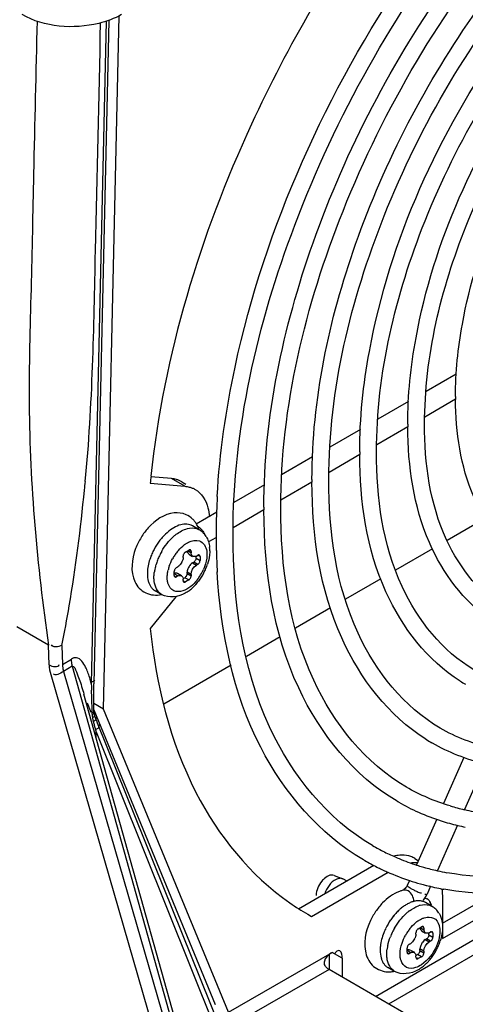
# Model space of a CAD drawing. Header units: inches. Extents: x 0 to 166, y 0 to 117.
# Tile 38 of 73: x 145.393 to 146.329, y 18.924 to 20.99. Entities that reach past the tile are written whole.
import ezdxf

# ---------------------------------------------------------------- set-up
doc = ezdxf.new("R2010")
doc.units = ezdxf.units.IN
doc.header["$LTSCALE"] = 9.105315
doc.header["$MEASUREMENT"] = 0
doc.layers.get('0').update_dxf_attribs({"linetype": 'CONTINUOUS'})

msp = doc.modelspace()

# ---------------------------------------------------------------- linework, layer by layer
at = {"color": 7, "linetype": 'CONTINUOUS'}
for p, q in [((145.5694, 19.5432), (145.602, 20.9986)), ((145.5748, 20.9872), (145.5435, 19.5969)), ((145.5804, 20.9891), (145.5491, 19.5964)), ((146.3097, 20.2467), (146.2465, 20.2102)), ((146.3084, 20.1937), (146.2439, 20.1564)), ((146.2095, 20.1889), (146.1451, 20.1517)), ((146.1085, 20.1305), (146.0444, 20.0935)), ((146.2082, 20.1358), (146.1429, 20.0982)), ((146.0083, 20.0727), (145.9433, 20.0352)), ((146.1073, 20.0776), (146.0427, 20.0403)), ((145.7121, 20.0274), (145.6687, 20.0312)), ((145.7399, 20.0113), (145.7121, 20.0274)), ((145.6675, 20.0178), (145.7399, 20.0113)), ((145.7337, 20.0207), (145.7424, 20.0156)), ((145.9073, 20.0144), (145.843, 19.9773)), ((146.007, 20.0197), (145.9418, 19.982)), ((145.807, 19.9565), (145.7636, 19.9315)), ((145.9061, 19.9614), (145.8416, 19.9242)), ((146.3706, 19.9435), (146.2908, 19.8973)), ((145.7166, 19.924), (145.71, 19.9196)), ((145.7702, 19.92), (145.7563, 19.9281)), ((145.8051, 19.9031), (145.7897, 19.8942)), ((145.7364, 19.8615), (145.7362, 19.859)), ((145.7364, 19.8615), (145.7364, 19.8647)), ((145.7413, 19.8731), (145.7483, 19.8772)), ((145.7469, 19.8747), (145.7531, 19.8711)), ((145.7481, 19.8687), (145.7564, 19.8639)), ((145.7531, 19.8743), (145.7507, 19.8757)), ((145.7531, 19.8743), (145.7531, 19.8711)), ((145.7534, 19.869), (145.7531, 19.8711)), ((145.7636, 19.8603), (145.7636, 19.8639)), ((145.7643, 19.8647), (145.7671, 19.8663)), ((145.7719, 19.8635), (145.7695, 19.8649)), ((145.7719, 19.8635), (145.7719, 19.8555)), ((146.26, 19.8796), (146.1826, 19.8349)), ((145.7225, 19.8406), (145.7253, 19.8422)), ((145.7273, 19.8437), (145.7253, 19.8422)), ((145.7335, 19.8519), (145.7307, 19.8474)), ((145.7355, 19.8566), (145.7346, 19.8542)), ((145.7362, 19.859), (145.7355, 19.8566)), ((145.7521, 19.847), (145.7506, 19.845)), ((145.7539, 19.8488), (145.7521, 19.847)), ((145.7559, 19.8502), (145.7539, 19.8488)), ((145.7559, 19.8502), (145.7587, 19.8518)), ((145.7559, 19.8502), (145.7643, 19.8454)), ((145.7671, 19.847), (145.7587, 19.8518)), ((145.7636, 19.8603), (145.7719, 19.8555)), ((145.7671, 19.847), (145.7643, 19.8454)), ((145.7176, 19.8241), (145.7176, 19.8321)), ((145.7253, 19.8229), (145.719, 19.8265)), ((145.7201, 19.8227), (145.7225, 19.8213)), ((145.7253, 19.8229), (145.7225, 19.8213)), ((145.7248, 19.8285), (145.7332, 19.8237)), ((145.7355, 19.8203), (145.7362, 19.8187)), ((145.7368, 19.8175), (145.7399, 19.8193)), ((145.7483, 19.8145), (145.7399, 19.8193)), ((145.7451, 19.8334), (145.7448, 19.8309)), ((145.7531, 19.8261), (145.7448, 19.8309)), ((145.7448, 19.8277), (145.7448, 19.8309)), ((145.7448, 19.8277), (145.7531, 19.8229)), ((145.7531, 19.8261), (145.7531, 19.8229)), ((145.7362, 19.8187), (145.7364, 19.8165)), ((145.7364, 19.8133), (145.7364, 19.8165)), ((145.7389, 19.8119), (145.7413, 19.8105)), ((145.7483, 19.8145), (145.7413, 19.8105)), ((146.1514, 19.8169), (146.0773, 19.7741)), ((145.7212, 19.7792), (145.6675, 19.7124)), ((145.6915, 19.7836), (145.6776, 19.7917)), ((146.046, 19.756), (145.9721, 19.7134)), ((145.4538, 19.6774), (145.3871, 19.7159)), ((145.9405, 19.6951), (145.8693, 19.654)), ((145.455, 19.6362), (145.4538, 19.6774)), ((145.4817, 19.6771), (145.4828, 19.6371)), ((145.4828, 19.6371), (145.5023, 19.6484)), ((145.5034, 19.6335), (145.4852, 19.6223)), ((145.5034, 19.6335), (145.8075, 18.5501)), ((145.8372, 19.6355), (145.6957, 19.5538)), ((145.4583, 19.616), (145.7699, 18.5372)), ((145.4852, 19.6223), (145.7968, 18.5435)), ((145.5435, 19.5969), (145.5438, 19.5901)), ((145.8135, 18.5577), (145.528, 19.5746)), ((145.5438, 19.5901), (145.5441, 19.5831)), ((145.5436, 19.5363), (145.5357, 19.5559)), ((145.5694, 19.5432), (145.5488, 19.5551)), ((145.5455, 19.5355), (145.5439, 19.5352)), ((145.5456, 19.5325), (145.5457, 19.5298)), ((145.5488, 19.5418), (145.8039, 18.9232)), ((145.5505, 19.5303), (145.5492, 19.534)), ((145.5518, 19.5269), (145.5505, 19.5303)), ((145.8317, 18.9071), (145.5694, 19.5432)), ((145.5467, 19.5257), (145.5451, 19.5249)), ((145.5469, 19.5212), (145.5489, 19.5133)), ((145.549, 19.518), (145.5473, 19.5173)), ((145.5498, 19.5094), (145.5531, 19.4976)), ((145.5532, 19.5231), (145.5518, 19.5269)), ((145.8193, 18.8617), (145.5567, 19.5139)), ((145.5585, 19.5113), (145.5595, 19.509)), ((145.5535, 19.4957), (145.8149, 18.8463)), ((145.5539, 19.4824), (145.5535, 19.4957)), ((146.2597, 19.4721), (146.2585, 19.4728)), ((146.3261, 19.4419), (146.2832, 19.3452)), ((146.3698, 19.4289), (146.3273, 19.3329)), ((146.1891, 19.3481), (146.1876, 19.3489)), ((146.2688, 19.3125), (146.2263, 19.2167)), ((146.3127, 19.2999), (146.2706, 19.2048)), ((146.1168, 19.2262), (146.1148, 19.2273)), ((146.1182, 19.2253), (146.1168, 19.2262)), ((146.2226, 19.23), (146.2307, 19.2253)), ((145.9784, 19.1243), (146.137, 19.2159)), ((146.0062, 19.1082), (146.1669, 19.201)), ((146.0536, 19.1944), (146.0716, 19.1872)), ((146.0731, 19.1865), (146.0716, 19.1872)), ((146.0796, 19.1827), (146.0731, 19.1865)), ((146.6423, 19.1983), (146.1679, 18.9244)), ((146.2118, 19.184), (146.2071, 19.1734)), ((146.1401, 18.9405), (146.54, 19.1714)), ((146.2146, 19.1671), (146.2176, 19.1655)), ((146.2559, 19.1718), (146.2485, 19.1551)), ((146.2557, 19.1712), (146.2539, 19.1716)), ((146.281, 19.062), (146.4471, 19.1579)), ((146.2441, 19.1468), (146.247, 19.1459)), ((146.2591, 19.1293), (146.2452, 19.1374)), ((146.247, 19.1459), (146.2489, 19.145)), ((146.281, 19.0942), (146.3876, 19.1557)), ((146.281, 19.1463), (146.281, 19.0895)), ((145.9982, 19.1128), (146.0062, 19.1082)), ((146.2302, 19.0824), (146.2371, 19.0865)), ((146.2357, 19.0841), (146.242, 19.0804)), ((146.2369, 19.078), (146.2453, 19.0732)), ((146.242, 19.0837), (146.2396, 19.0851)), ((146.242, 19.0837), (146.242, 19.0804)), ((146.2531, 19.074), (146.2559, 19.0756)), ((146.281, 19.0819), (146.281, 19.062)), ((146.2224, 19.0612), (146.2195, 19.0567)), ((146.2244, 19.0659), (146.2235, 19.0635)), ((146.225, 19.0683), (146.2244, 19.0659)), ((146.2253, 19.0708), (146.225, 19.0683)), ((146.2253, 19.0708), (146.2253, 19.074)), ((146.241, 19.0563), (146.2394, 19.0543)), ((146.2428, 19.0581), (146.241, 19.0563)), ((146.2448, 19.0595), (146.2428, 19.0581)), ((146.2448, 19.0595), (146.2476, 19.0611)), ((146.2448, 19.0595), (146.2531, 19.0547)), ((146.2559, 19.0563), (146.2476, 19.0611)), ((146.2524, 19.0696), (146.2524, 19.0732)), ((146.2524, 19.0696), (146.2608, 19.0648)), ((146.2559, 19.0563), (146.2531, 19.0547)), ((146.2608, 19.0728), (146.2584, 19.0742)), ((146.2608, 19.0728), (146.2608, 19.0648)), ((146.2065, 19.0334), (146.2065, 19.0415)), ((146.2142, 19.0322), (146.2079, 19.0358)), ((146.2114, 19.0499), (146.2142, 19.0515)), ((146.2137, 19.0378), (146.222, 19.033)), ((146.2339, 19.0427), (146.2337, 19.0403)), ((146.242, 19.0354), (146.2337, 19.0403)), ((146.2337, 19.037), (146.2337, 19.0403)), ((146.2337, 19.037), (146.242, 19.0322)), ((146.242, 19.0354), (146.242, 19.0322)), ((145.8317, 18.9071), (146.0496, 19.0329)), ((146.0427, 19.0281), (146.0427, 18.9968)), ((146.0496, 19.0329), (146.0464, 19.031)), ((146.0705, 19.0209), (146.0496, 19.0329)), ((146.0557, 19.0316), (146.0539, 19.0291)), ((146.0705, 19.0209), (146.0705, 18.9807)), ((146.2089, 19.032), (146.2114, 19.0306)), ((146.2142, 19.0322), (146.2114, 19.0306)), ((146.2244, 19.0296), (146.225, 19.028)), ((146.225, 19.028), (146.2253, 19.0258)), ((146.2253, 19.0226), (146.2253, 19.0258)), ((146.2256, 19.0268), (146.2288, 19.0286)), ((146.2277, 19.0212), (146.2302, 19.0198)), ((146.2371, 19.0238), (146.2288, 19.0286)), ((146.2371, 19.0238), (146.2302, 19.0198)), ((146.0427, 18.9968), (145.8617, 18.8923)), ((146.2167, 18.8963), (146.0427, 18.9968)), ((146.1804, 18.993), (146.1664, 19.001))]:
    msp.add_line(p, q, dxfattribs=at)
for points in [[(145.7413, 19.8731), (145.7405, 19.8725), (145.7397, 19.8718), (145.7389, 19.871), (145.7383, 19.8701), (145.7377, 19.8691), (145.7372, 19.8681), (145.7368, 19.867), (145.7366, 19.8659), (145.7364, 19.8647)], [(145.7517, 19.8775), (145.7515, 19.8776), (145.7508, 19.8778), (145.7501, 19.8778), (145.7492, 19.8776), (145.7483, 19.8772)], [(145.7531, 19.8743), (145.7531, 19.8753), (145.7528, 19.8761), (145.7525, 19.8767), (145.7521, 19.8772), (145.7517, 19.8775)], [(145.7705, 19.8666), (145.7703, 19.8668), (145.7696, 19.8669), (145.7689, 19.8669), (145.768, 19.8667), (145.7671, 19.8663)], [(145.7719, 19.8635), (145.7718, 19.8644), (145.7716, 19.8652), (145.7713, 19.8659), (145.7709, 19.8664), (145.7705, 19.8666)], [(145.7225, 19.8406), (145.7217, 19.84), (145.7209, 19.8393), (145.7201, 19.8385), (145.7195, 19.8376), (145.7189, 19.8366), (145.7184, 19.8355), (145.718, 19.8344), (145.7178, 19.8333), (145.7176, 19.8321)], [(145.7619, 19.8551), (145.7613, 19.8542), (145.7605, 19.8533), (145.7597, 19.8525), (145.7587, 19.8518)], [(145.7636, 19.8603), (145.7635, 19.8592), (145.7633, 19.8582), (145.763, 19.8572), (145.7625, 19.8561), (145.7619, 19.8551)], [(145.7671, 19.847), (145.7679, 19.8476), (145.7687, 19.8483), (145.7694, 19.8491), (145.7701, 19.85), (145.7707, 19.851), (145.7712, 19.8521), (145.7716, 19.8532), (145.7718, 19.8543), (145.7719, 19.8555)], [(145.7176, 19.8241), (145.7177, 19.8232), (145.7179, 19.8224), (145.7183, 19.8217), (145.7187, 19.8212), (145.7191, 19.821)], [(145.7191, 19.821), (145.7193, 19.8208), (145.72, 19.8207), (145.7207, 19.8207), (145.7216, 19.8209), (145.7225, 19.8213)], [(145.7437, 19.8236), (145.7431, 19.8226), (145.7425, 19.8216), (145.7417, 19.8208), (145.7409, 19.82), (145.7399, 19.8193)], [(145.7448, 19.8277), (145.7447, 19.8267), (145.7445, 19.8257), (145.7442, 19.8246), (145.7437, 19.8236)], [(145.7519, 19.8185), (145.7524, 19.8195), (145.7528, 19.8206), (145.753, 19.8217), (145.7531, 19.8229)], [(145.7364, 19.8133), (145.7365, 19.8123), (145.7367, 19.8115), (145.7371, 19.8109), (145.7375, 19.8104), (145.7379, 19.8101)], [(145.7379, 19.8101), (145.7381, 19.81), (145.7387, 19.8098), (145.7395, 19.8098), (145.7404, 19.81), (145.7413, 19.8105)], [(145.7483, 19.8145), (145.7491, 19.8151), (145.7499, 19.8158), (145.7506, 19.8166), (145.7513, 19.8175), (145.7519, 19.8185)], [(145.5488, 19.5384), (145.549, 19.5841), (145.5491, 19.5964)], [(145.5457, 19.5298), (145.5457, 19.5286), (145.5459, 19.5273), (145.546, 19.526), (145.5462, 19.5248), (145.5464, 19.5235), (145.5466, 19.5223), (145.5469, 19.5212)], [(145.5492, 19.5341), (145.5492, 19.5342), (145.549, 19.5348), (145.5489, 19.536), (145.5488, 19.5377), (145.5488, 19.5384)], [(145.5567, 19.5139), (145.5549, 19.5186), (145.5532, 19.5231)], [(146.2302, 19.0824), (146.2293, 19.0818), (146.2285, 19.0812), (146.2278, 19.0804), (146.2271, 19.0795), (146.2265, 19.0784), (146.226, 19.0774), (146.2257, 19.0763), (146.2254, 19.0752), (146.2253, 19.074)], [(146.2406, 19.0868), (146.2404, 19.0869), (146.2397, 19.0871), (146.2389, 19.0871), (146.2381, 19.0869), (146.2371, 19.0865)], [(146.242, 19.0837), (146.2419, 19.0846), (146.2417, 19.0854), (146.2414, 19.086), (146.2409, 19.0866), (146.2406, 19.0868)], [(146.2594, 19.076), (146.2592, 19.0761), (146.2585, 19.0763), (146.2577, 19.0762), (146.2569, 19.076), (146.2559, 19.0756)], [(146.2608, 19.0728), (146.2607, 19.0737), (146.2605, 19.0745), (146.2602, 19.0752), (146.2597, 19.0757), (146.2594, 19.076)], [(146.2508, 19.0644), (146.2501, 19.0635), (146.2494, 19.0626), (146.2485, 19.0618), (146.2476, 19.0611)], [(146.2524, 19.0696), (146.2524, 19.0685), (146.2522, 19.0675), (146.2518, 19.0665), (146.2514, 19.0655), (146.2508, 19.0644)], [(146.2559, 19.0563), (146.2568, 19.0569), (146.2576, 19.0576), (146.2583, 19.0584), (146.259, 19.0593), (146.2596, 19.0603), (146.2601, 19.0614), (146.2604, 19.0625), (146.2607, 19.0636), (146.2608, 19.0648)], [(146.2114, 19.0499), (146.2105, 19.0493), (146.2097, 19.0486), (146.209, 19.0478), (146.2083, 19.0469), (146.2077, 19.0459), (146.2072, 19.0448), (146.2069, 19.0438), (146.2066, 19.0426), (146.2065, 19.0415)], [(146.2337, 19.037), (146.2336, 19.036), (146.2334, 19.035), (146.233, 19.0339), (146.2326, 19.0329)], [(146.2065, 19.0334), (146.2066, 19.0325), (146.2068, 19.0317), (146.2071, 19.031), (146.2076, 19.0305), (146.2079, 19.0303)], [(146.2079, 19.0303), (146.2082, 19.0302), (146.2088, 19.03), (146.2096, 19.03), (146.2104, 19.0302), (146.2114, 19.0306)], [(146.2253, 19.0226), (146.2254, 19.0216), (146.2256, 19.0208), (146.2259, 19.0202), (146.2264, 19.0197), (146.2267, 19.0194)], [(146.2267, 19.0194), (146.2269, 19.0193), (146.2276, 19.0191), (146.2284, 19.0191), (146.2292, 19.0194), (146.2302, 19.0198)], [(146.2326, 19.0329), (146.232, 19.0319), (146.2313, 19.0309), (146.2306, 19.0301), (146.2297, 19.0293), (146.2288, 19.0286)], [(146.2371, 19.0238), (146.238, 19.0244), (146.2388, 19.0251), (146.2395, 19.0259), (146.2402, 19.0268), (146.2408, 19.0278)], [(146.2408, 19.0278), (146.2413, 19.0288), (146.2416, 19.0299), (146.2419, 19.031), (146.242, 19.0322)], [(146.0427, 18.9968), (146.0416, 18.9974), (146.0405, 18.9982), (146.0395, 18.999), (146.0385, 18.9999), (146.0375, 19.0009), (146.0365, 19.002), (146.0356, 19.0031), (146.0347, 19.0043), (146.0338, 19.0055)]]:
    msp.add_lwpolyline(points, dxfattribs=at)
for centre, radius, start, end in [((147.0211, 20.1994), 0.7128, 179.9995, 180.4667), ((147.0533, 20.1415), 0.8453, 179.9997, 180.3938), ((147.0868, 20.0833), 0.9797, 179.9997, 180.3399), ((147.4751, 19.8472), 1.8156, 174.1504, 174.6099), ((141.2032, 20.4381), 4.3479, 354.2614, 354.4974), ((147.1192, 20.0254), 1.1124, 179.9998, 180.2995), ((147.2802, 19.908), 1.4745, 176.8176, 179.3088), ((147.1529, 19.9672), 1.247, 179.9998, 180.2673), ((145.7633, 19.8342), 0.1344, 138.245, 143.4969), ((145.7178, 19.9045), 0.0541, 26.228, 30.4756), ((145.7144, 19.9028), 0.058, 20.7892, 26.2118), ((145.7108, 19.9014), 0.0619, 17.6805, 20.8125), ((147.2055, 19.9093), 1.3998, 179.3244, 179.9987), ((145.769, 19.83), 0.1415, 143.4958, 148.4884), ((145.7841, 19.8233), 0.1217, 136.4285, 141.0544), ((145.7819, 19.8319), 0.0986, 127.3382, 131.5888), ((145.7505, 19.8858), 0.0395, 52.7731, 59.9983), ((145.7464, 19.8955), 0.038, 38.6622, 44.3639), ((145.7498, 19.8849), 0.0406, 38.1154, 52.7157), ((145.7474, 19.8831), 0.0436, 31.0244, 38.1435), ((147.1855, 19.9093), 1.3798, 179.9999, 180.2416), ((147.16, 19.9091), 1.3543, 180.2387, 181.3996), ((145.7949, 19.8149), 0.1354, 145.4676, 154.1225), ((145.7919, 19.8169), 0.1318, 141.0393, 145.4822), ((145.7811, 19.8312), 0.0709, 126.9482, 130.0625), ((145.7209, 19.876), 0.0714, 359.9386, 5.4236), ((145.7916, 19.8164), 0.1318, 154.1082, 158.6094), ((145.8052, 19.8085), 0.1315, 154.3332, 158.7646), ((145.8087, 19.8069), 0.1353, 149.9904, 154.3468), ((145.8033, 19.81), 0.1016, 146.3181, 151.2155), ((145.8008, 19.8117), 0.0986, 141.3135, 146.3136), ((147.1033, 19.9076), 1.2975, 181.3937, 183.3762), ((145.7853, 19.8153), 0.1105, 163.4377, 168.4193), ((145.7961, 19.812), 0.1217, 158.7494, 163.4305), ((145.7892, 19.8154), 0.0865, 161.3449, 166.7174), ((145.7037, 19.8676), 0.0337, 332.1241, 336.548), ((145.7776, 19.8249), 0.0337, 143.4522, 147.8762), ((145.6798, 19.8824), 0.1133, 337.0762, 342.1056), ((145.7377, 19.8277), 0.0764, 177.0319, 179.9729), ((145.7469, 19.8272), 0.0856, 173.5872, 177.023), ((145.7743, 19.8175), 0.0992, 168.422, 172.665), ((145.687, 19.8772), 0.1008, 321.3754, 336.2322), ((145.673, 19.8853), 0.1207, 322.7725, 332.3056), ((145.674, 19.8848), 0.1195, 332.2823, 337.0889), ((145.6868, 19.8731), 0.1022, 312.5534, 314.7501), ((145.6828, 19.8771), 0.1079, 314.7566, 317.8131), ((145.6775, 19.8818), 0.1149, 317.8275, 322.7682), ((145.6909, 19.8147), 0.0266, 227.2465, 239.9789), ((145.695, 19.8636), 0.0896, 306.7037, 309.4705), ((145.6909, 19.8686), 0.0961, 309.4749, 312.5634), ((146.5111, 19.9092), 0.3625, 237.8656, 239.9166), ((144.6939, 19.3385), 0.8669, 15.6383, 15.8057), ((142.6303, 19.4656), 2.9161, 1.8918, 2.3103), ((143.789, 19.5034), 1.7568, 1.1391, 1.9064), ((144.2543, 19.5134), 1.2914, 0.8476, 1.1067), ((146.9405, 19.865), 1.4354, 194.1854, 194.3437), ((145.7432, 19.5544), 0.1984, 196.6314, 197.243), ((146.4639, 19.8274), 0.4098, 237.9121, 239.9168), ((146.4148, 19.7426), 0.4546, 239.7319, 240.0128), ((146.4166, 19.7459), 0.4583, 240.2382, 246.0494), ((146.4213, 19.7567), 0.47, 246.0634, 252.319), ((146.4269, 19.7751), 0.4539, 253.4148, 257.2854), ((146.4302, 19.7894), 0.4685, 257.2796, 259.6457), ((146.4261, 19.7718), 0.4859, 252.3152, 256.4714), ((146.429, 19.7835), 0.498, 256.464, 258.4071), ((146.3688, 19.663), 0.4689, 239.9927, 243.4355), ((146.3706, 19.6666), 0.4729, 243.4383, 246.8974), ((146.3684, 19.6624), 0.5036, 240.2106, 243.4385), ((146.3742, 19.6752), 0.4823, 246.9067, 251.7145), ((146.1973, 19.1859), 0.0509, 65.2175, 75.3201), ((146.2234, 19.1517), 0.0691, 90.5233, 96.1102), ((146.1978, 19.187), 0.0496, 60.0028, 65.1831), ((146.2233, 19.1584), 0.0625, 85.6278, 90.507), ((146.3703, 19.6661), 0.5078, 243.4391, 246.0867), ((146.3744, 19.6756), 0.5181, 246.1021, 251.9411), ((146.3775, 19.6849), 0.4925, 251.706, 253.3485), ((146.3788, 19.6891), 0.4969, 253.347, 253.9594), ((146.3812, 19.698), 0.5061, 253.9685, 257.3351), ((146.3845, 19.7123), 0.5208, 257.3313, 259.5827), ((146.0658, 19.151), 0.0494, 134.7561, 140.9433), ((146.3773, 19.6843), 0.5274, 251.9278, 252.3546), ((146.379, 19.6898), 0.5331, 252.3587, 254.915), ((146.2147, 19.0962), 0.0689, 105.3828, 110.6437), ((146.2132, 19.1014), 0.0635, 102.3909, 105.3488), ((146.2456, 19.2207), 0.0619, 238.2654, 240.0252), ((146.3004, 19.3192), 0.1746, 241.6881, 244.1302), ((146.3809, 19.6965), 0.54, 254.9117, 255.7961), ((146.3817, 19.6997), 0.5434, 255.7959, 256.4), ((146.3833, 19.7064), 0.5502, 256.5896, 258.4646), ((146.385, 19.7146), 0.5586, 258.4633, 259.5582), ((146.1822, 19.1842), 0.0724, 322.1254, 324.7576), ((146.1808, 19.1852), 0.0741, 324.7587, 328.8122), ((146.1815, 19.1848), 0.0733, 328.7849, 336.0689), ((146.2421, 19.1334), 0.0135, 45.7415, 59.9712), ((146.2712, 19.5853), 0.5457, 235.2989, 239.9829), ((146.2605, 19.0376), 0.1446, 146.0827, 150.7993), ((146.2729, 19.0326), 0.1217, 136.4285, 141.0544), ((146.2642, 19.0409), 0.1097, 131.454, 136.4247), ((146.2556, 19.0508), 0.0966, 125.9826, 131.4754), ((146.2704, 19.0416), 0.0981, 126.9523, 131.5966), ((146.2476, 19.0817), 0.0516, 105.0736, 109.6004), ((146.2393, 19.0951), 0.0395, 45.4742, 59.9983), ((146.2382, 19.0939), 0.0412, 38.1689, 45.4685), ((146.2363, 19.0924), 0.0436, 31.0244, 38.1435), ((146.2837, 19.0242), 0.1354, 145.4676, 154.1225), ((146.2808, 19.0263), 0.1318, 141.0393, 145.4822), ((146.27, 19.0405), 0.0709, 126.9482, 130.0625), ((146.2668, 19.0448), 0.0655, 123.8134, 126.9498), ((146.2804, 19.0257), 0.1318, 154.1082, 158.6094), ((146.2975, 19.0162), 0.1353, 149.9904, 154.3468), ((146.2921, 19.0194), 0.1016, 146.3181, 151.2155), ((146.2896, 19.021), 0.0986, 141.3135, 146.3136), ((146.2941, 19.0178), 0.1315, 154.3332, 158.7646), ((146.1925, 19.077), 0.0337, 332.1241, 336.548), ((146.1686, 19.0917), 0.1133, 337.0762, 342.1056), ((146.2266, 19.037), 0.0764, 177.0319, 179.9729), ((146.2357, 19.0365), 0.0856, 173.5872, 177.023), ((146.2632, 19.0268), 0.0993, 168.4223, 172.6506), ((146.2665, 19.0343), 0.0337, 143.4522, 147.8762), ((146.1618, 19.0946), 0.1207, 322.7725, 332.3056), ((146.1628, 19.0941), 0.1195, 332.2823, 337.0889), ((146.1717, 19.0864), 0.1079, 314.7566, 317.8131), ((146.1664, 19.0912), 0.1149, 317.8275, 322.7682), ((146.1797, 19.024), 0.0266, 227.2465, 239.9789), ((146.1839, 19.0729), 0.0896, 306.7037, 309.4705), ((146.1797, 19.0779), 0.0961, 309.4749, 312.5634), ((146.1756, 19.0825), 0.1022, 312.5534, 314.7501), ((146.1679, 19.0455), 0.0535, 264.036, 273.3532)]:
    msp.add_arc(centre, radius, start, end, dxfattribs=at)
for points, knots in [([(145.9414, 19.9672), (145.9414, 20.1789), (146.0495, 20.6216), (146.3353, 21.104), (146.6461, 21.4214), (146.9436, 21.6314), (147.2132, 21.7098), (147.3672, 21.6805)], [0, 0, 0, 0, 0.261629, 0.547914, 0.683737, 0.806366, 1, 1, 1, 1]), ([(146.0423, 20.0254), (146.0423, 20.2138), (146.1384, 20.6077), (146.3925, 21.037), (146.6689, 21.3196), (146.9334, 21.5067), (147.173, 21.5771), (147.31, 21.5514)], [0, 0, 0, 0, 0.261582, 0.547909, 0.683778, 0.806453, 1, 1, 1, 1]), ([(146.1425, 20.0833), (146.1425, 20.2485), (146.2263, 20.5941), (146.4907, 21.0361), (146.8365, 21.3564), (147.1331, 21.4453), (147.2533, 21.4232)], [0, 0, 0, 0, 0.261832, 0.54855, 0.806326, 1, 1, 1, 1]), ([(146.2434, 20.1415), (146.2434, 20.2833), (146.3153, 20.5802), (146.5421, 20.9599), (146.8386, 21.2353), (147.0929, 21.3125), (147.1961, 21.2942)], [0, 0, 0, 0, 0.261748, 0.54853, 0.806465, 1, 1, 1, 1]), ([(145.8412, 19.9093), (145.8412, 20.1303), (145.9479, 20.5937), (146.1788, 21.0035), (146.3278, 21.1955)], [0, 0, 0, 0, 0.476229, 1, 1, 1, 1]), ([(145.808, 19.9898), (145.813, 20.0811), (145.8697, 20.4713), (146.0385, 20.8411), (146.208, 21.0907)], [0, 0, 0, 0, 0.232499, 1, 1, 1, 1]), ([(145.9059, 19.9672), (145.9059, 20.1553), (145.9902, 20.5503), (146.1763, 20.9044), (146.2961, 21.0733)], [0, 0, 0, 0, 0.475945, 1, 1, 1, 1]), ([(145.6069, 21.0012), (145.5921, 20.9926), (145.5251, 20.9684), (145.4451, 20.9742), (145.3984, 21.0012)], [0, 0, 0, 0, 0.240719, 1, 1, 1, 1]), ([(146.0062, 21.013), (145.9603, 20.9345), (145.7998, 20.6269), (145.695, 20.287), (145.6689, 20.0322)], [0, 0, 0, 0, 0.262046, 1, 1, 1, 1]), ([(146.0069, 20.0254), (146.0069, 20.1929), (146.0817, 20.5445), (146.2469, 20.8597), (146.3533, 21.0102)], [0, 0, 0, 0, 0.475968, 1, 1, 1, 1]), ([(145.4296, 20.9876), (145.4272, 20.8805), (145.4228, 20.693), (145.4174, 20.4249), (145.4074, 20.0948), (145.4293, 19.8448), (145.4538, 19.6774)], [0, 0, 0, 0, 0.244998, 0.428776, 0.613175, 1, 1, 1, 1]), ([(145.531, 20.0211), (145.5465, 20.1819), (145.5515, 20.5035), (145.5597, 20.8243), (145.5632, 20.9839)], [0, 0, 0, 0, 0.502974, 1, 1, 1, 1]), ([(146.1071, 20.0833), (146.1071, 20.1539), (146.1398, 20.4616), (146.2735, 20.7536), (146.4101, 20.9476)], [0, 0, 0, 0, 0.229469, 1, 1, 1, 1]), ([(146.208, 20.1415), (146.208, 20.2023), (146.236, 20.4666), (146.3503, 20.7176), (146.4673, 20.8846)], [0, 0, 0, 0, 0.229548, 1, 1, 1, 1]), ([(146.3082, 20.1994), (146.3082, 20.2503), (146.3315, 20.4715), (146.4267, 20.6818), (146.5241, 20.8219)], [0, 0, 0, 0, 0.229664, 1, 1, 1, 1]), ([(146.4555, 19.852), (146.4073, 19.8847), (146.3268, 19.9943), (146.3088, 20.1242), (146.3082, 20.1936)], [0, 0, 0, 0, 0.45658, 1, 1, 1, 1]), ([(146.382, 19.7308), (146.3249, 19.7695), (146.2296, 19.8994), (146.2086, 20.0534), (146.208, 20.1357)], [0, 0, 0, 0, 0.455669, 1, 1, 1, 1]), ([(146.4189, 19.7495), (146.3619, 19.7824), (146.2628, 19.9075), (146.2434, 20.0592), (146.2434, 20.1415)], [0, 0, 0, 0, 0.444095, 1, 1, 1, 1]), ([(146.3183, 19.6022), (146.2494, 19.6455), (146.1327, 19.7973), (146.1077, 19.9798), (146.1071, 20.0775)], [0, 0, 0, 0, 0.454396, 1, 1, 1, 1]), ([(146.3471, 19.6262), (146.2806, 19.6647), (146.1652, 19.8106), (146.1425, 19.9874), (146.1425, 20.0833)], [0, 0, 0, 0, 0.444871, 1, 1, 1, 1]), ([(145.7225, 20.0254), (145.7208, 20.0259), (145.7174, 20.0267), (145.7139, 20.0272), (145.7121, 20.0274)], [0, 0, 0, 0, 0.495157, 1, 1, 1, 1]), ([(145.7338, 20.0206), (145.7321, 20.0216), (145.7284, 20.0235), (145.7245, 20.0248), (145.7225, 20.0254)], [0, 0, 0, 0, 0.497799, 1, 1, 1, 1]), ([(145.7399, 20.0113), (145.7415, 20.0111), (145.7447, 20.0107), (145.7479, 20.01), (145.7494, 20.0096)], [0, 0, 0, 0, 0.504549, 1, 1, 1, 1]), ([(145.7494, 20.0096), (145.7516, 20.009), (145.7557, 20.0076), (145.7597, 20.0057), (145.7616, 20.0046)], [0, 0, 0, 0, 0.502652, 1, 1, 1, 1]), ([(146.2462, 19.4802), (146.1681, 19.5292), (146.0357, 19.7015), (146.0074, 19.9087), (146.0069, 20.0196)], [0, 0, 0, 0, 0.453866, 1, 1, 1, 1]), ([(146.2762, 19.5035), (146.2001, 19.5475), (146.0682, 19.714), (146.0423, 19.916), (146.0423, 20.0254)], [0, 0, 0, 0, 0.445424, 1, 1, 1, 1]), ([(145.4817, 19.6771), (145.4874, 19.7046), (145.5076, 19.8127), (145.5211, 19.9219), (145.5292, 20.0033)], [0, 0, 0, 0, 0.255415, 1, 1, 1, 1]), ([(145.7616, 20.0046), (145.7752, 19.9967), (145.788, 19.9752), (145.7912, 19.9536), (145.7917, 19.9472)], [0, 0, 0, 0, 0.710999, 1, 1, 1, 1]), ([(146.2052, 19.3797), (146.1194, 19.4292), (145.9707, 19.6166), (145.9414, 19.844), (145.9414, 19.9672)], [0, 0, 0, 0, 0.445841, 1, 1, 1, 1]), ([(146.1857, 19.35), (146.095, 19.403), (145.939, 19.5974), (145.9065, 19.8345), (145.906, 19.9613)], [0, 0, 0, 0, 0.452928, 1, 1, 1, 1]), ([(145.7645, 19.9319), (145.7634, 19.9338), (145.7609, 19.9375), (145.758, 19.9407), (145.7564, 19.9423)], [0, 0, 0, 0, 0.501242, 1, 1, 1, 1]), ([(145.7681, 19.9264), (145.769, 19.9258), (145.7709, 19.9244), (145.7727, 19.9229), (145.7735, 19.922)], [0, 0, 0, 0, 0.476538, 1, 1, 1, 1]), ([(145.6484, 19.9039), (145.6438, 19.8965), (145.6296, 19.8683), (145.6252, 19.8319), (145.635, 19.811)], [0, 0, 0, 0, 0.274836, 1, 1, 1, 1]), ([(145.7648, 19.9224), (145.7657, 19.9221), (145.7676, 19.9214), (145.7694, 19.9205), (145.7702, 19.92)], [0, 0, 0, 0, 0.502188, 1, 1, 1, 1]), ([(145.776, 19.9192), (145.7771, 19.9179), (145.779, 19.9151), (145.7806, 19.9121), (145.7813, 19.9105)], [0, 0, 0, 0, 0.49948, 1, 1, 1, 1]), ([(145.7848, 19.9056), (145.7858, 19.9039), (145.7876, 19.9005), (145.7889, 19.897), (145.7895, 19.8951)], [0, 0, 0, 0, 0.497435, 1, 1, 1, 1]), ([(146.1343, 19.2569), (146.039, 19.312), (145.8737, 19.52), (145.8412, 19.7726), (145.8412, 19.9093)], [0, 0, 0, 0, 0.446183, 1, 1, 1, 1]), ([(145.7385, 19.8879), (145.74, 19.889), (145.743, 19.8911), (145.7462, 19.8928), (145.7478, 19.8936)], [0, 0, 0, 0, 0.513209, 1, 1, 1, 1]), ([(145.7895, 19.8951), (145.7901, 19.8931), (145.7912, 19.8891), (145.7918, 19.8849), (145.792, 19.8828)], [0, 0, 0, 0, 0.495672, 1, 1, 1, 1]), ([(145.7448, 19.8759), (145.7448, 19.8753), (145.7449, 19.8739), (145.7454, 19.8727), (145.7457, 19.8721)], [0, 0, 0, 0, 0.519691, 1, 1, 1, 1]), ([(145.7457, 19.8721), (145.746, 19.8715), (145.7468, 19.8705), (145.7478, 19.8696), (145.7484, 19.8693)], [0, 0, 0, 0, 0.506599, 1, 1, 1, 1]), ([(145.7567, 19.8645), (145.7559, 19.865), (145.7545, 19.8663), (145.7537, 19.868), (145.7534, 19.869)], [0, 0, 0, 0, 0.485969, 1, 1, 1, 1]), ([(145.7643, 19.8647), (145.7631, 19.864), (145.7605, 19.8632), (145.7578, 19.8639), (145.7567, 19.8645)], [0, 0, 0, 0, 0.526295, 1, 1, 1, 1]), ([(145.786, 19.8752), (145.7862, 19.874), (145.7865, 19.8716), (145.7865, 19.8691), (145.7865, 19.8679)], [0, 0, 0, 0, 0.490422, 1, 1, 1, 1]), ([(145.7865, 19.8679), (145.7865, 19.8666), (145.7865, 19.864), (145.7862, 19.8614), (145.786, 19.8601)], [0, 0, 0, 0, 0.489985, 1, 1, 1, 1]), ([(145.7923, 19.8759), (145.7923, 19.8744), (145.7922, 19.8713), (145.7919, 19.8681), (145.7918, 19.8666)], [0, 0, 0, 0, 0.49417, 1, 1, 1, 1]), ([(145.7307, 19.8474), (145.7302, 19.8467), (145.7291, 19.8454), (145.7279, 19.8442), (145.7273, 19.8437)], [0, 0, 0, 0, 0.519225, 1, 1, 1, 1]), ([(145.7491, 19.8429), (145.7481, 19.8414), (145.7465, 19.8383), (145.7454, 19.835), (145.7451, 19.8334)], [0, 0, 0, 0, 0.522426, 1, 1, 1, 1]), ([(145.6752, 19.8197), (145.6752, 19.8214), (145.6753, 19.8249), (145.6757, 19.8284), (145.6759, 19.8302)], [0, 0, 0, 0, 0.490122, 1, 1, 1, 1]), ([(145.6757, 19.8116), (145.6755, 19.8129), (145.6753, 19.8156), (145.6752, 19.8183), (145.6752, 19.8197)], [0, 0, 0, 0, 0.492012, 1, 1, 1, 1]), ([(145.703, 19.8197), (145.703, 19.8222), (145.7034, 19.8275), (145.7044, 19.8327), (145.705, 19.8353)], [0, 0, 0, 0, 0.482886, 1, 1, 1, 1]), ([(145.705, 19.8062), (145.7043, 19.8083), (145.7033, 19.8128), (145.703, 19.8173), (145.703, 19.8197)], [0, 0, 0, 0, 0.480097, 1, 1, 1, 1]), ([(145.7245, 19.8279), (145.7237, 19.8284), (145.7218, 19.829), (145.7199, 19.8288), (145.719, 19.8286)], [0, 0, 0, 0, 0.485971, 1, 1, 1, 1]), ([(145.7253, 19.8229), (145.7265, 19.8236), (145.7291, 19.8244), (145.7318, 19.8237), (145.7328, 19.8231)], [0, 0, 0, 0, 0.526295, 1, 1, 1, 1]), ([(145.7328, 19.8231), (145.7334, 19.8228), (145.7344, 19.822), (145.7352, 19.8209), (145.7355, 19.8203)], [0, 0, 0, 0, 0.493406, 1, 1, 1, 1]), ([(146.1148, 19.2273), (146.0228, 19.281), (145.8615, 19.4696), (145.8155, 19.7051), (145.808, 19.8312)], [0, 0, 0, 0, 0.457605, 1, 1, 1, 1]), ([(145.635, 19.811), (145.6396, 19.801), (145.656, 19.7833), (145.6799, 19.7817), (145.6907, 19.784)], [0, 0, 0, 0, 0.498587, 1, 1, 1, 1]), ([(145.6632, 19.8119), (145.6636, 19.8108), (145.6642, 19.8086), (145.6651, 19.8065), (145.6656, 19.8055)], [0, 0, 0, 0, 0.50921, 1, 1, 1, 1]), ([(145.6656, 19.8055), (145.6665, 19.8035), (145.6685, 19.7998), (145.6713, 19.7966), (145.6728, 19.7952)], [0, 0, 0, 0, 0.514455, 1, 1, 1, 1]), ([(145.7357, 19.7915), (145.7296, 19.7896), (145.7153, 19.7887), (145.7069, 19.8004), (145.705, 19.8062)], [0, 0, 0, 0, 0.509298, 1, 1, 1, 1]), ([(145.7486, 19.7918), (145.7473, 19.7908), (145.7448, 19.7891), (145.7422, 19.7874), (145.7409, 19.7867)], [0, 0, 0, 0, 0.504043, 1, 1, 1, 1]), ([(147.3277, 19.7468), (147.1803, 19.5706), (146.8811, 19.2925), (146.4608, 19.1687), (146.2903, 19.2001)], [0, 0, 0, 0, 0.569878, 1, 1, 1, 1]), ([(145.6675, 19.7124), (145.68, 19.5941), (145.7322, 19.3746), (145.8771, 19.1944), (145.9605, 19.1366)], [0, 0, 0, 0, 0.539534, 1, 1, 1, 1]), ([(147.3197, 19.6829), (147.2417, 19.5941), (146.9671, 19.3224), (146.5547, 19.1153), (146.2837, 19.1653)], [0, 0, 0, 0, 0.300202, 1, 1, 1, 1]), ([(145.4828, 19.6367), (145.4829, 19.6344), (145.4834, 19.6295), (145.4845, 19.6247), (145.4852, 19.6223)], [0, 0, 0, 0, 0.481778, 1, 1, 1, 1]), ([(145.501, 19.6479), (145.5011, 19.6456), (145.5016, 19.6407), (145.5027, 19.6359), (145.5034, 19.6335)], [0, 0, 0, 0, 0.481765, 1, 1, 1, 1]), ([(145.5315, 19.6315), (145.5273, 19.6397), (145.5191, 19.6539), (145.5049, 19.6506), (145.5023, 19.6484)], [0, 0, 0, 0, 0.728154, 1, 1, 1, 1]), ([(145.5034, 19.6335), (145.5081, 19.6351), (145.5127, 19.6191), (145.5204, 19.6026), (145.525, 19.5853), (145.528, 19.5746)], [0, 0, 0, 0, 0.232396, 0.480289, 1, 1, 1, 1]), ([(145.5361, 19.6213), (145.5354, 19.6231), (145.534, 19.6265), (145.5323, 19.6299), (145.5315, 19.6315)], [0, 0, 0, 0, 0.505317, 1, 1, 1, 1]), ([(145.5504, 19.6045), (145.5504, 19.6034), (145.548, 19.6007), (145.5448, 19.6007), (145.5427, 19.6006)], [0, 0, 0, 0, 0.337853, 1, 1, 1, 1]), ([(145.5486, 19.537), (145.5482, 19.5367), (145.5472, 19.5361), (145.5461, 19.5357), (145.5455, 19.5355)], [0, 0, 0, 0, 0.430998, 1, 1, 1, 1]), ([(145.5507, 19.5307), (145.5506, 19.5297), (145.5497, 19.5276), (145.5478, 19.5263), (145.5467, 19.5257)], [0, 0, 0, 0, 0.42838, 1, 1, 1, 1]), ([(145.5495, 19.5383), (145.5495, 19.5381), (145.5492, 19.5376), (145.5488, 19.5372), (145.5486, 19.537)], [0, 0, 0, 0, 0.465779, 1, 1, 1, 1]), ([(145.5499, 19.5343), (145.5502, 19.5337), (145.5507, 19.5326), (145.5508, 19.5313), (145.5507, 19.5307)], [0, 0, 0, 0, 0.51363, 1, 1, 1, 1]), ([(145.5523, 19.5205), (145.5519, 19.52), (145.5509, 19.519), (145.5496, 19.5183), (145.549, 19.518)], [0, 0, 0, 0, 0.450866, 1, 1, 1, 1]), ([(145.5524, 19.5272), (145.553, 19.5262), (145.5539, 19.5239), (145.553, 19.5214), (145.5523, 19.5205)], [0, 0, 0, 0, 0.503594, 1, 1, 1, 1]), ([(145.5595, 19.509), (145.56, 19.5074), (145.5593, 19.5028), (145.5549, 19.5012), (145.5526, 19.5005)], [0, 0, 0, 0, 0.398127, 1, 1, 1, 1]), ([(146.1913, 19.2368), (146.1892, 19.2366), (146.185, 19.2362), (146.1808, 19.2354), (146.1787, 19.2349)], [0, 0, 0, 0, 0.490789, 1, 1, 1, 1]), ([(146.0716, 19.1872), (146.0695, 19.1881), (146.0644, 19.1887), (146.0597, 19.1871), (146.0574, 19.1859)], [0, 0, 0, 0, 0.459016, 1, 1, 1, 1]), ([(146.2008, 19.1653), (146.2003, 19.1648), (146.1994, 19.1647), (146.1995, 19.1635), (146.1996, 19.1635)], [0, 0, 0, 0, 0.830337, 1, 1, 1, 1]), ([(146.2092, 19.1618), (146.2077, 19.1626), (146.2046, 19.1637), (146.2012, 19.1637), (146.1996, 19.1633)], [0, 0, 0, 0, 0.508255, 1, 1, 1, 1]), ([(146.2071, 19.1734), (146.2064, 19.1718), (146.2043, 19.1689), (146.2019, 19.1664), (146.2008, 19.1653)], [0, 0, 0, 0, 0.525362, 1, 1, 1, 1]), ([(146.2071, 19.1734), (146.2068, 19.1726), (146.2097, 19.1704), (146.2114, 19.1691), (146.213, 19.1681)], [0, 0, 0, 0, 0.30833, 1, 1, 1, 1]), ([(146.2242, 19.1621), (146.2269, 19.1608), (146.2306, 19.1596), (146.2356, 19.1568), (146.2369, 19.1577)], [0, 0, 0, 0, 0.65532, 1, 1, 1, 1]), ([(146.2133, 19.1372), (146.212, 19.1367), (146.2096, 19.1356), (146.2072, 19.1343), (146.206, 19.1336)], [0, 0, 0, 0, 0.491355, 1, 1, 1, 1]), ([(146.2205, 19.1397), (146.2193, 19.1393), (146.2168, 19.1386), (146.2144, 19.1377), (146.2133, 19.1372)], [0, 0, 0, 0, 0.490599, 1, 1, 1, 1]), ([(146.2273, 19.1409), (146.2262, 19.1408), (146.2239, 19.1405), (146.2216, 19.14), (146.2205, 19.1397)], [0, 0, 0, 0, 0.49072, 1, 1, 1, 1]), ([(146.2337, 19.1409), (146.2327, 19.141), (146.2305, 19.1411), (146.2284, 19.141), (146.2273, 19.1409)], [0, 0, 0, 0, 0.491911, 1, 1, 1, 1]), ([(146.2394, 19.1399), (146.2384, 19.1401), (146.2366, 19.1406), (146.2347, 19.1408), (146.2337, 19.1409)], [0, 0, 0, 0, 0.494583, 1, 1, 1, 1]), ([(146.2452, 19.1374), (146.2443, 19.1379), (146.2424, 19.1388), (146.2404, 19.1396), (146.2394, 19.1399)], [0, 0, 0, 0, 0.497553, 1, 1, 1, 1]), ([(146.2438, 19.155), (146.2448, 19.1548), (146.2465, 19.1545), (146.2482, 19.1544), (146.2489, 19.1545)], [0, 0, 0, 0, 0.572517, 1, 1, 1, 1]), ([(146.2515, 19.143), (146.252, 19.1425), (146.253, 19.1414), (146.2538, 19.1401), (146.2542, 19.1395)], [0, 0, 0, 0, 0.499101, 1, 1, 1, 1]), ([(146.2542, 19.1395), (146.2548, 19.1382), (146.2558, 19.1355), (146.256, 19.1327), (146.2558, 19.1312)], [0, 0, 0, 0, 0.492284, 1, 1, 1, 1]), ([(146.2578, 19.1316), (146.2574, 19.133), (146.2563, 19.1357), (146.255, 19.1383), (146.2543, 19.1395)], [0, 0, 0, 0, 0.501991, 1, 1, 1, 1]), ([(146.206, 19.1336), (146.2048, 19.1329), (146.2024, 19.1314), (146.2, 19.1298), (146.1988, 19.1289)], [0, 0, 0, 0, 0.492369, 1, 1, 1, 1]), ([(146.2536, 19.1317), (146.2546, 19.1314), (146.2565, 19.1307), (146.2582, 19.1298), (146.2591, 19.1293)], [0, 0, 0, 0, 0.502188, 1, 1, 1, 1]), ([(146.1342, 19.1081), (146.1222, 19.0866), (146.1107, 19.0487), (146.1302, 19.0037), (146.1517, 18.9934), (146.1624, 18.9923)], [0, 0, 0, 0, 0.533359, 0.769005, 1, 1, 1, 1]), ([(146.2303, 19.0992), (146.2314, 19.0999), (146.2334, 19.1012), (146.2356, 19.1024), (146.2367, 19.1029)], [0, 0, 0, 0, 0.509372, 1, 1, 1, 1]), ([(146.2367, 19.1029), (146.2386, 19.1039), (146.2425, 19.1055), (146.2467, 19.1065), (146.2487, 19.1068)], [0, 0, 0, 0, 0.521349, 1, 1, 1, 1]), ([(146.2487, 19.1068), (146.2546, 19.1076), (146.2689, 19.1043), (146.2739, 19.091), (146.2749, 19.0845)], [0, 0, 0, 0, 0.476837, 1, 1, 1, 1]), ([(146.2799, 19.0985), (146.2803, 19.0963), (146.281, 19.0919), (146.2812, 19.0875), (146.2812, 19.0853)], [0, 0, 0, 0, 0.494465, 1, 1, 1, 1]), ([(146.2337, 19.0853), (146.2337, 19.0846), (146.2338, 19.0832), (146.2343, 19.082), (146.2346, 19.0814)], [0, 0, 0, 0, 0.519691, 1, 1, 1, 1]), ([(146.2346, 19.0814), (146.2349, 19.0808), (146.2357, 19.0798), (146.2367, 19.079), (146.2373, 19.0786)], [0, 0, 0, 0, 0.506599, 1, 1, 1, 1]), ([(146.2456, 19.0738), (146.2445, 19.0744), (146.2426, 19.0764), (146.242, 19.0791), (146.242, 19.0804)], [0, 0, 0, 0, 0.473703, 1, 1, 1, 1]), ([(146.2749, 19.0845), (146.2751, 19.0833), (146.2753, 19.0809), (146.2754, 19.0785), (146.2754, 19.0772)], [0, 0, 0, 0, 0.490422, 1, 1, 1, 1]), ([(146.2754, 19.0772), (146.2754, 19.0759), (146.2753, 19.0733), (146.2751, 19.0707), (146.2749, 19.0694)], [0, 0, 0, 0, 0.489985, 1, 1, 1, 1]), ([(146.2195, 19.0567), (146.2187, 19.0556), (146.2171, 19.0537), (146.2152, 19.0521), (146.2142, 19.0515)], [0, 0, 0, 0, 0.53856, 1, 1, 1, 1]), ([(146.2531, 19.074), (146.252, 19.0733), (146.2493, 19.0725), (146.2467, 19.0732), (146.2456, 19.0738)], [0, 0, 0, 0, 0.526295, 1, 1, 1, 1]), ([(146.0653, 19.0359), (146.0641, 19.0366), (146.0597, 19.0366), (146.0571, 19.0334), (146.0557, 19.0316)], [0, 0, 0, 0, 0.37107, 1, 1, 1, 1]), ([(146.1641, 19.029), (146.1641, 19.0307), (146.1642, 19.0342), (146.1645, 19.0377), (146.1648, 19.0395)], [0, 0, 0, 0, 0.490103, 1, 1, 1, 1]), ([(146.2134, 19.0372), (146.2126, 19.0377), (146.2107, 19.0383), (146.2088, 19.0381), (146.2078, 19.0379)], [0, 0, 0, 0, 0.485971, 1, 1, 1, 1]), ([(146.2681, 19.0459), (146.2614, 19.0306), (146.248, 19.0122), (146.2289, 19.0022), (146.2245, 19.0008)], [0, 0, 0, 0, 0.783344, 1, 1, 1, 1]), ([(146.2379, 19.0522), (146.237, 19.0507), (146.2354, 19.0476), (146.2342, 19.0444), (146.2339, 19.0427)], [0, 0, 0, 0, 0.522426, 1, 1, 1, 1]), ([(146.0329, 19.0141), (146.0326, 19.0127), (146.0321, 19.0097), (146.033, 19.0067), (146.0338, 19.0055)], [0, 0, 0, 0, 0.51223, 1, 1, 1, 1]), ([(146.1521, 19.0212), (146.1524, 19.0201), (146.1531, 19.0179), (146.154, 19.0158), (146.1544, 19.0148)], [0, 0, 0, 0, 0.50921, 1, 1, 1, 1]), ([(146.1544, 19.0148), (146.1553, 19.0128), (146.1574, 19.0091), (146.1602, 19.0059), (146.1617, 19.0045)], [0, 0, 0, 0, 0.514455, 1, 1, 1, 1]), ([(146.1645, 19.0209), (146.1644, 19.0222), (146.1641, 19.0249), (146.1641, 19.0276), (146.1641, 19.029)], [0, 0, 0, 0, 0.492012, 1, 1, 1, 1]), ([(146.1924, 19.0218), (146.1922, 19.0229), (146.192, 19.0253), (146.1919, 19.0278), (146.1919, 19.029)], [0, 0, 0, 0, 0.490422, 1, 1, 1, 1]), ([(146.1939, 19.0156), (146.1935, 19.0165), (146.193, 19.0186), (146.1926, 19.0207), (146.1924, 19.0218)], [0, 0, 0, 0, 0.48977, 1, 1, 1, 1]), ([(146.2245, 19.0008), (146.2185, 18.9989), (146.2042, 18.998), (146.1958, 19.0097), (146.1939, 19.0156)], [0, 0, 0, 0, 0.509298, 1, 1, 1, 1]), ([(146.2142, 19.0322), (146.2154, 19.0329), (146.218, 19.0337), (146.2206, 19.033), (146.2217, 19.0324)], [0, 0, 0, 0, 0.526295, 1, 1, 1, 1]), ([(146.2217, 19.0324), (146.2223, 19.0321), (146.2233, 19.0313), (146.2241, 19.0302), (146.2244, 19.0296)], [0, 0, 0, 0, 0.493406, 1, 1, 1, 1]), ([(146.171, 18.9921), (146.1726, 18.9922), (146.1757, 18.9925), (146.1787, 18.9931), (146.1802, 18.9934)], [0, 0, 0, 0, 0.498544, 1, 1, 1, 1]), ([(146.2375, 19.0011), (146.2362, 19.0001), (146.2337, 18.9984), (146.2311, 18.9967), (146.2297, 18.996)], [0, 0, 0, 0, 0.504043, 1, 1, 1, 1])]:
    msp.add_open_spline(points, degree=3, knots=knots, dxfattribs=at)
for points in [[(145.7178, 19.9553), (145.6968, 19.9533), (145.6771, 19.9394), (145.663, 19.9237)], [(145.7426, 19.9515), (145.7349, 19.9549), (145.7261, 19.9561), (145.7178, 19.9553)], [(145.7564, 19.9423), (145.7524, 19.9461), (145.7477, 19.9493), (145.7426, 19.9515)], [(145.7316, 19.9304), (145.7263, 19.929), (145.7213, 19.9267), (145.7166, 19.924)], [(145.7563, 19.9281), (145.7492, 19.9322), (145.7396, 19.9325), (145.7316, 19.9304)], [(145.7453, 19.9223), (145.7516, 19.9239), (145.7586, 19.9243), (145.7648, 19.9224)], [(145.6915, 19.8746), (145.6981, 19.8861), (145.7065, 19.8968), (145.7165, 19.9056)], [(145.71, 19.9196), (145.7049, 19.9159), (145.7002, 19.9117), (145.6959, 19.9072)], [(145.7221, 19.9103), (145.729, 19.9155), (145.7369, 19.92), (145.7453, 19.9223)], [(145.7238, 19.8734), (145.7273, 19.8777), (145.7312, 19.8818), (145.7355, 19.8855)], [(145.7478, 19.8936), (145.7547, 19.897), (145.7633, 19.899), (145.7706, 19.8966)], [(145.7706, 19.8966), (145.779, 19.8938), (145.7847, 19.8839), (145.786, 19.8752)], [(145.6689, 19.8645), (145.6654, 19.8556), (145.6629, 19.8462), (145.6618, 19.8368)], [(145.7918, 19.8666), (145.791, 19.8601), (145.7895, 19.8538), (145.7876, 19.8476)], [(145.7072, 19.8431), (145.7091, 19.8486), (145.7114, 19.8539), (145.7142, 19.859)], [(145.7531, 19.8261), (145.7531, 19.8335), (145.7578, 19.8417), (145.7643, 19.8454)], [(145.786, 19.8601), (145.785, 19.852), (145.7826, 19.844), (145.7793, 19.8365)], [(145.6613, 19.8277), (145.6613, 19.8224), (145.6619, 19.817), (145.6632, 19.8119)], [(145.6915, 19.7836), (145.6822, 19.789), (145.677, 19.801), (145.6757, 19.8116)], [(145.7658, 19.8143), (145.7579, 19.8044), (145.7477, 19.7953), (145.7357, 19.7915)], [(145.7409, 19.7867), (145.7266, 19.7784), (145.7058, 19.7754), (145.6915, 19.7836)], [(145.4817, 19.6771), (145.4751, 19.6742), (145.4617, 19.6712), (145.4602, 19.6782)], [(145.455, 19.6362), (145.4611, 19.6327), (145.475, 19.6301), (145.4764, 19.6371)], [(145.455, 19.6362), (145.4551, 19.6294), (145.4564, 19.6226), (145.4583, 19.616)], [(145.4852, 19.6223), (145.4792, 19.6186), (145.4661, 19.6109), (145.4645, 19.6178)], [(145.5435, 19.5969), (145.5415, 19.6052), (145.5392, 19.6134), (145.5361, 19.6213)], [(146.3842, 19.4614), (146.3465, 19.4699), (146.3096, 19.4841), (146.2762, 19.5035)], [(146.3696, 19.4284), (146.3313, 19.4377), (146.2939, 19.4524), (146.2597, 19.4721)], [(146.2974, 19.3401), (146.2653, 19.3496), (146.2341, 19.3629), (146.2052, 19.3797)], [(146.2101, 19.2351), (146.204, 19.2367), (146.1976, 19.2372), (146.1913, 19.2368)], [(146.0275, 19.1822), (146.0207, 19.1739), (146.0158, 19.163), (146.0158, 19.1524)], [(146.0536, 19.1944), (146.0461, 19.1974), (146.0367, 19.1917), (146.031, 19.1861)], [(146.0574, 19.1859), (146.0459, 19.1803), (146.0381, 19.1679), (146.0336, 19.156)], [(146.1904, 19.1607), (146.1771, 19.1557), (146.1651, 19.1468), (146.1552, 19.1366)], [(146.2211, 19.1397), (146.2207, 19.1481), (146.2164, 19.1576), (146.2092, 19.1618)], [(146.2794, 19.1665), (146.2805, 19.1598), (146.281, 19.1531), (146.281, 19.1463)], [(146.1552, 19.1366), (146.1498, 19.131), (146.1449, 19.1248), (146.1405, 19.1183)], [(146.2115, 19.12), (146.2172, 19.1243), (146.2235, 19.128), (146.2303, 19.1304)], [(146.2341, 19.1316), (146.2404, 19.1333), (146.2474, 19.1336), (146.2536, 19.1317)], [(146.1804, 19.0839), (146.187, 19.0954), (146.1954, 19.1061), (146.2053, 19.1149)], [(146.2737, 19.1149), (146.2767, 19.1099), (146.2788, 19.1042), (146.2799, 19.0985)], [(146.2127, 19.0827), (146.2162, 19.087), (146.2201, 19.0912), (146.2244, 19.0948)], [(146.2812, 19.0853), (146.2812, 19.0757), (146.2794, 19.066), (146.2764, 19.0569)], [(146.1577, 19.0738), (146.1542, 19.0649), (146.1517, 19.0556), (146.1507, 19.0461)], [(146.166, 19.0467), (146.1673, 19.0531), (146.1692, 19.0594), (146.1715, 19.0655)], [(146.1961, 19.0524), (146.1979, 19.0579), (146.2003, 19.0632), (146.2031, 19.0683)], [(146.242, 19.0354), (146.242, 19.0429), (146.2467, 19.051), (146.2531, 19.0547)], [(146.2749, 19.0694), (146.2739, 19.0613), (146.2714, 19.0533), (146.2681, 19.0459)], [(146.0705, 19.0209), (146.0705, 19.0262), (146.0697, 19.033), (146.0653, 19.0359)], [(146.1501, 19.037), (146.1501, 19.0317), (146.1507, 19.0264), (146.1521, 19.0212)], [(146.1919, 19.029), (146.1919, 19.0369), (146.1935, 19.0449), (146.1961, 19.0524)], [(146.0464, 19.031), (146.0404, 19.0271), (146.0348, 19.0211), (146.0329, 19.0141)], [(146.1804, 18.993), (146.1711, 18.9983), (146.1658, 19.0103), (146.1645, 19.0209)], [(146.2297, 18.996), (146.2155, 18.9877), (146.1946, 18.9847), (146.1804, 18.993)]]:
    msp.add_open_spline(points, degree=3, dxfattribs=at)

doc.saveas('drawing.dxf')
